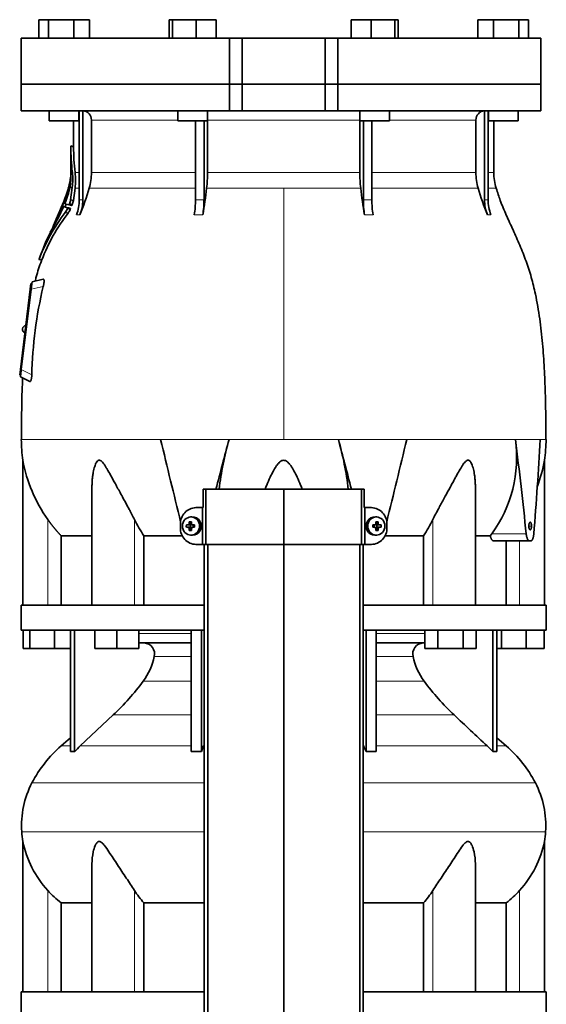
# Model space of a CAD drawing. Header units: millimetres. Extents: x 424 to 1298, y -2735 to 1993.
# Tile 21 of 24: x 431 to 716, y 950 to 1485. Entities that reach past the tile are written whole.
import ezdxf

# ---------------------------------------------------------------- set-up
doc = ezdxf.new("R2010")
doc.units = ezdxf.units.MM
for name, color, linetype in [('M5X8_UNI7687', 7, 'Continuous'), ('MID_344-7', 7, 'Continuous'), ('VSI344-454_FLANG', 7, 'Continuous'), ('VSI344-454_TERMI', 7, 'Continuous'), ('VSI344-454_TESTA', 7, 'Continuous'), ('VSI344_DIFFUSORE', 7, 'Continuous')]:
    doc.layers.add(name, color=color, linetype=linetype)

# ---------------------------------------------------------------- blocks, each defined once
blk = doc.blocks.new('SE')
at = {"layer": 'M5X8_UNI7687', "color": 7, "linetype": 'Continuous', "lineweight": 35}
for p, q in [((524.02, 1214.94), (523.17, 1214.87)), ((624.43, 1214.87), (623.58, 1214.94)), ((520.98, 1210.65), (522.83, 1210.49)), ((520.98, 1209.26), (522.83, 1209.42)), ((522.53, 1212.29), (523.29, 1210.99)), ((522.53, 1207.62), (523.29, 1208.92)), ((523.23, 1209.39), (523.23, 1210.52)), ((523.4, 1210.7), (524.02, 1210.7)), ((524.05, 1209.2), (523.4, 1209.2)), ((524.1, 1210.69), (524.69, 1210.49)), ((524.69, 1209.42), (524.1, 1209.22)), ((524.64, 1210.51), (524.64, 1209.4)), ((525.37, 1210.65), (524.77, 1210.49)), ((525.37, 1209.26), (524.77, 1209.42)), ((622.22, 1210.65), (622.83, 1210.49)), ((622.22, 1209.26), (622.83, 1209.42)), ((622.91, 1210.49), (623.5, 1210.69)), ((623.5, 1209.22), (622.91, 1209.42)), ((622.96, 1209.4), (622.96, 1210.51)), ((623.54, 1210.7), (624.2, 1210.7)), ((624.2, 1209.2), (623.58, 1209.2)), ((625.07, 1212.29), (624.3, 1210.99)), ((625.07, 1207.62), (624.3, 1208.92)), ((624.37, 1210.52), (624.37, 1209.39)), ((626.61, 1210.65), (624.77, 1210.49)), ((626.61, 1209.26), (624.77, 1209.42)), ((523.17, 1205.04), (524.02, 1204.97)), ((623.58, 1204.97), (624.43, 1205.04))]:
    blk.add_line(p, q, dxfattribs=at)
at = {"layer": 'M5X8_UNI7687', "color": 4, "linetype": 'Continuous', "lineweight": 9}
for p, q in [((522.83, 1210.49), (521.97, 1210.66)), ((521.97, 1209.24), (522.83, 1209.42)), ((522.44, 1211.16), (523.29, 1210.99)), ((523.29, 1208.92), (522.44, 1208.74)), ((524.24, 1210.66), (524.77, 1210.49)), ((524.77, 1209.42), (524.24, 1209.24)), ((622.83, 1210.49), (623.35, 1210.66)), ((623.35, 1209.24), (622.83, 1209.42)), ((624.3, 1210.99), (625.15, 1211.16)), ((625.15, 1208.74), (624.3, 1208.92)), ((625.62, 1210.66), (624.77, 1210.49)), ((624.77, 1209.42), (625.62, 1209.24))]:
    blk.add_line(p, q, dxfattribs=at)
at = {"layer": 'M5X8_UNI7687', "color": 7, "linetype": 'Continuous', "lineweight": 35}
for centre, radius, start, end in [((532.15, 1209.95), 11.19, 176.4519, 183.5481), ((521.94, 1211.17), 0.507, 274.3811, 359.1806), ((521.94, 1208.74), 0.507, 0.8192, 85.6192), ((524.25, 1211.14), 0.476, 177.2742, 269.1642), ((524.25, 1208.77), 0.476, 90.8359, 182.7257), ((491.42, 1209.95), 33.96, 358.8317, 1.1683), ((656.17, 1209.95), 33.96, 178.8317, 181.1683), ((623.34, 1211.14), 0.476, 270.8359, 2.7257), ((623.34, 1208.77), 0.476, 357.2742, 89.1642), ((625.66, 1211.17), 0.507, 180.8192, 265.6192), ((625.66, 1208.74), 0.507, 94.3811, 179.1806), ((615.44, 1209.95), 11.19, 356.4519, 3.5481)]:
    blk.add_arc(centre, radius, start, end, dxfattribs=at)
for centre in [(523.52, 1209.95), (624.07, 1209.95)]:
    blk.add_ellipse(centre, major_axis=(0, -4.93), ratio=0.939693, dxfattribs=at)
for centre, major_axis, ratio, start_param, end_param in [((524.38, 1209.95), (0, -5), 0.939693, 0, 3.218028), ((623.22, 1209.95), (0, -5), 0.939693, 3.065157, 6.283185), ((526.49, 1209.8), (-9.99, 0.3), 0.0819, -1.099374, -0.984815), ((526.49, 1210.11), (-9.99, -0.3), 0.0819, 0.984815, 1.099374), ((526.64, 1209.95), (0, 10), 0.422618, 1.335108, 1.449667), ((526.64, 1209.95), (0, -10), 0.422618, -1.449667, -1.335108), ((525.74, 1206.89), (-8.99, 2.22), 0.549436, -1.223909, -1.074217), ((522.82, 1210.99), (0.805, -0.118), 0.613124, 4.809424, 5.327625), ((522.82, 1208.92), (0.805, 0.118), 0.613124, 0.95556, 1.473761), ((522.99, 1210.95), (0.03, -0.501), 0.939258, 0.461161, 0.987959), ((522.99, 1208.95), (0.03, 0.501), 0.939258, 5.295226, 5.822024), ((522.82, 1210.99), (0.521, -0.505), 0.511875, 0.559691, 1.077892), ((522.82, 1208.92), (0.521, 0.505), 0.511875, 5.205293, 5.723494), ((526.35, 1209.95), (0, 10), 0.258819, 1.335108, 1.449667), ((526.35, 1209.95), (0, -10), 0.258819, -1.449667, -1.335108), ((526.49, 1209.8), (-9.99, 0.3), 0.0819, -1.456192, -1.341632), ((526.49, 1210.11), (-9.99, -0.3), 0.0819, 1.341632, 1.456192), ((524.77, 1210.99), (0.052, 0.506), 0.51441, 3.025925, 3.331693), ((524.77, 1208.92), (0.052, -0.506), 0.51441, 2.951492, 3.25726), ((621.1, 1209.8), (9.99, 0.3), 0.0819, 1.341632, 1.456192), ((621.1, 1210.11), (9.99, -0.3), 0.0819, -1.456192, -1.341632), ((622.83, 1210.99), (-0.052, 0.506), 0.51441, 2.951492, 3.25726), ((622.83, 1208.92), (-0.052, -0.506), 0.51441, 3.025925, 3.331693), ((621.85, 1206.89), (8.99, 2.22), 0.549436, 1.074217, 1.223909), ((621.25, 1209.95), (0, 10), 0.258819, -1.449667, -1.335108), ((621.25, 1209.95), (0, -10), 0.258819, 1.335108, 1.449667), ((624.77, 1210.99), (-0.521, -0.505), 0.511875, 5.205293, 5.723494), ((624.61, 1210.95), (-0.03, -0.501), 0.939258, 5.295226, 5.822024), ((624.61, 1208.95), (-0.03, 0.501), 0.939258, 0.461161, 0.987959), ((624.77, 1208.92), (-0.521, 0.505), 0.511875, 0.559691, 1.077892), ((624.77, 1210.99), (-0.805, -0.118), 0.613124, 0.95556, 1.473761), ((624.77, 1208.92), (-0.805, 0.118), 0.613124, 4.809424, 5.327625), ((620.96, 1209.95), (0, 10), 0.422618, -1.449667, -1.335108), ((620.96, 1209.95), (0, -10), 0.422618, 1.335108, 1.449667), ((621.1, 1209.8), (9.99, 0.3), 0.0819, 0.984815, 1.099374), ((621.1, 1210.11), (9.99, -0.3), 0.0819, -1.099374, -0.984815), ((525.74, 1213.02), (-8.99, -2.22), 0.549436, 1.074217, 1.223909), ((524.38, 1209.95), (0, -5), 0.939693, 6.20675, 6.283185), ((623.22, 1209.95), (0, -5), 0.939693, 0, 0.076435), ((621.85, 1213.02), (8.99, -2.22), 0.549436, -1.223909, -1.074217)]:
    blk.add_ellipse(centre, major_axis=major_axis, ratio=ratio, start_param=start_param, end_param=end_param, dxfattribs=at)
at = {"layer": 'MID_344-7', "color": 7, "linetype": 'Continuous', "lineweight": 35}
for p, q in [((530.59, 1199.95), (530.59, -302.05)), ((532.56, -302.05), (532.56, 1199.95)), ((573.8, -302.05), (573.8, 1199.95)), ((615.04, -302.05), (615.04, 1199.95)), ((617, 1199.95), (617, -302.05))]:
    blk.add_line(p, q, dxfattribs=at)
at = {"layer": 'VSI344-454_FLANG', "color": 7, "linetype": 'Continuous', "lineweight": 35}
for p, q in [((440.88, 1484.95), (440.88, 1474.95)), ((440.88, 1484.95), (446.18, 1484.95)), ((446.18, 1484.95), (446.18, 1474.95)), ((446.18, 1484.95), (459.92, 1484.95)), ((459.92, 1484.95), (459.92, 1474.95)), ((459.92, 1484.95), (468.35, 1484.95)), ((468.35, 1484.95), (468.35, 1474.95)), ((511.63, 1484.95), (511.63, 1474.95)), ((511.63, 1484.95), (513.44, 1484.95)), ((513.44, 1484.95), (513.44, 1474.95)), ((513.44, 1484.95), (526.24, 1484.95)), ((526.24, 1484.95), (526.24, 1474.95)), ((526.24, 1484.95), (537.23, 1484.95)), ((537.23, 1484.95), (537.23, 1474.95)), ((610.36, 1484.95), (610.36, 1474.95)), ((610.36, 1484.95), (621.35, 1484.95)), ((621.35, 1484.95), (621.35, 1474.95)), ((621.35, 1484.95), (634.16, 1484.95)), ((634.16, 1484.95), (634.16, 1474.95)), ((634.16, 1484.95), (635.96, 1484.95)), ((635.96, 1484.95), (635.96, 1474.95)), ((679.24, 1484.95), (679.24, 1474.95)), ((679.24, 1484.95), (687.67, 1484.95)), ((687.67, 1484.95), (687.67, 1474.95)), ((687.67, 1484.95), (701.41, 1484.95)), ((701.41, 1484.95), (701.41, 1474.95)), ((701.41, 1484.95), (706.72, 1484.95)), ((706.72, 1484.95), (706.72, 1474.95)), ((544.47, 1474.95), (431.3, 1474.95)), ((431.3, 1474.95), (431.3, 1449.95)), ((544.47, 1474.95), (551.3, 1474.95)), ((544.47, 1474.95), (544.47, 1449.95)), ((551.3, 1474.95), (596.3, 1474.95)), ((551.3, 1449.95), (551.3, 1474.95)), ((596.3, 1474.95), (603.13, 1474.95)), ((596.3, 1449.95), (596.3, 1474.95)), ((713.25, 1474.95), (603.13, 1474.95)), ((603.13, 1474.95), (603.13, 1449.95)), ((713.25, 1474.95), (713.25, 1449.95)), ((431.3, 1449.95), (544.47, 1449.95)), ((544.47, 1449.95), (551.3, 1449.95)), ((551.3, 1449.95), (596.3, 1449.95)), ((596.3, 1449.95), (603.13, 1449.95)), ((713.25, 1449.95), (603.13, 1449.95))]:
    blk.add_line(p, q, dxfattribs=at)
at = {"layer": 'VSI344-454_TERMI', "color": 7, "linetype": 'Continuous', "lineweight": 35}
for p, q in [((531.62, 1229.95), (530.07, 1229.95)), ((530.07, 1229.95), (530.07, 1219.95)), ((573.8, 1229.95), (531.62, 1229.95)), ((531.62, 1229.95), (531.62, 1199.95)), ((615.98, 1229.95), (573.8, 1229.95)), ((573.8, 1229.95), (573.8, 1199.95)), ((617.52, 1229.95), (615.98, 1229.95)), ((615.98, 1229.95), (615.98, 1199.95)), ((617.52, 1229.95), (617.52, 1219.95)), ((526.2, 1219.95), (529.71, 1219.95)), ((529.71, 1199.95), (529.71, 1219.95)), ((529.71, 1219.95), (530.07, 1219.95)), ((617.88, 1219.95), (617.52, 1219.95)), ((621.39, 1219.95), (617.88, 1219.95)), ((617.88, 1219.95), (617.88, 1199.95)), ((517.8, 1208.95), (517.8, 1210.95)), ((629.8, 1208.95), (629.8, 1210.95)), ((526.2, 1199.95), (529.71, 1199.95)), ((531.62, 1199.95), (529.71, 1199.95)), ((573.8, 1199.95), (531.62, 1199.95)), ((615.98, 1199.95), (573.8, 1199.95)), ((617.88, 1199.95), (615.98, 1199.95)), ((621.39, 1199.95), (617.88, 1199.95))]:
    blk.add_line(p, q, dxfattribs=at)
for centre, radius, start, end in [((526.48, 1211.27), 8.69, 91.8217, 182.0915), ((621.14, 1211.29), 8.67, 357.778, 88.3088), ((526.46, 1208.62), 8.67, 177.778, 268.3088), ((621.12, 1208.64), 8.69, 271.8217, 2.0915)]:
    blk.add_arc(centre, radius, start, end, dxfattribs=at)
at = {"layer": 'VSI344-454_TESTA', "color": 7, "linetype": 'Continuous', "lineweight": 35}
for p, q in [((544.47, 1449.95), (431.3, 1449.95)), ((431.3, 1449.95), (431.3, 1435.45)), ((551.3, 1449.95), (544.47, 1449.95)), ((544.47, 1435.45), (544.47, 1449.95)), ((551.3, 1449.95), (596.3, 1449.95)), ((551.3, 1449.95), (551.3, 1435.45)), ((603.13, 1449.95), (596.3, 1449.95)), ((596.3, 1449.95), (596.3, 1435.45)), ((713.25, 1449.95), (603.13, 1449.95)), ((603.13, 1449.95), (603.13, 1435.45)), ((713.25, 1435.45), (713.25, 1449.95)), ((431.3, 1435.45), (544.47, 1435.45)), ((446.62, 1435.45), (446.62, 1429.95)), ((462.62, 1429.95), (462.62, 1435.45)), ((462.9, 1435.45), (462.9, 1387.1)), ((464.82, 1435.45), (464.81, 1387.1)), ((516.43, 1435.45), (516.43, 1429.95)), ((532.43, 1429.95), (532.43, 1435.45)), ((544.47, 1435.45), (551.3, 1435.45)), ((551.3, 1435.45), (596.3, 1435.45)), ((603.13, 1435.45), (596.3, 1435.45)), ((713.25, 1435.45), (603.13, 1435.45)), ((615.16, 1435.45), (615.16, 1429.95)), ((631.16, 1429.95), (631.16, 1435.45)), ((682.78, 1435.45), (682.78, 1387.1)), ((684.69, 1435.45), (684.7, 1387.1)), ((684.98, 1435.45), (684.98, 1429.95)), ((700.98, 1429.95), (700.98, 1435.45)), ((446.62, 1429.95), (462.62, 1429.95)), ((459.8, 1429.95), (459.8, 1415.97)), ((469.46, 1430.45), (469.46, 1402.02)), ((516.43, 1429.95), (532.43, 1429.95)), ((525.95, 1429.95), (525.95, 1387.1)), ((530.57, 1429.95), (530.57, 1387.1)), ((532.49, 1430.45), (532.49, 1402.02)), ((615.1, 1430.45), (615.1, 1402.02)), ((615.16, 1429.95), (631.16, 1429.95)), ((617.03, 1429.95), (617.03, 1387.1)), ((621.64, 1429.95), (621.65, 1387.1)), ((678.14, 1430.45), (678.14, 1402.02)), ((684.98, 1429.95), (700.98, 1429.95)), ((687.8, 1402.02), (687.8, 1429.95)), ((459.82, 1415.99), (458.27, 1416.41)), ((458.3, 1416.42), (458.3, 1402.02)), ((457.1, 1393.89), (456.87, 1393.22)), ((457.77, 1393.84), (459.12, 1393.84)), ((459.12, 1393.84), (458.2, 1387.08)), ((459.7, 1386.68), (460.59, 1393.41)), ((454.98, 1386.95), (455.7, 1386.76)), ((459.7, 1386.69), (458.2, 1387.09)), ((452.09, 1379.95), (452.73, 1379.78)), ((454.46, 1383.4), (455.93, 1383)), ((457.22, 1384.43), (455.11, 1384.99)), ((456.81, 1379.85), (455.31, 1380.25)), ((456.54, 1382.83), (458.04, 1382.43)), ((457.22, 1384.43), (458.72, 1384.03)), ((457.55, 1384.91), (459.05, 1384.51)), ((450.19, 1376.13), (449.49, 1374.55)), ((451.66, 1379.54), (451.51, 1379.21)), ((440.97, 1354.75), (442.56, 1354.32)), ((437.16, 1341.56), (437.28, 1342.57)), ((443.32, 1343.96), (437.28, 1342.57)), ((430.93, 1294.98), (436.29, 1338.65)), ((436.79, 1338.59), (431.43, 1294.93)), ((436.29, 1338.65), (436.66, 1341.62)), ((436.66, 1341.62), (437.16, 1341.56)), ((437.12, 1341.3), (437.16, 1341.56)), ((432.13, 1317.06), (432.12, 1316.93)), ((430.57, 1292), (430.93, 1294.98)), ((431.06, 1291.94), (430.57, 1292)), ((430.94, 1290.95), (431.06, 1291.94)), ((430.94, 1290.95), (435.97, 1288.39)), ((431.06, 1291.94), (431.1, 1292.22)), ((432.3, 1245.72), (432.3, 1166.95)), ((715.3, 1166.95), (715.3, 1245.72)), ((469.79, 1231.32), (469.79, 1166.95)), ((677.81, 1166.95), (677.81, 1231.32)), ((453.05, 1204.66), (453.05, 1166.95)), ((518.81, 1204.66), (497.96, 1204.66)), ((497.96, 1204.66), (497.96, 1166.95)), ((649.63, 1204.66), (628.78, 1204.66)), ((649.63, 1204.66), (649.63, 1166.95)), ((685.93, 1204.66), (677.92, 1204.66)), ((685.93, 1204.66), (686.66, 1205.66)), ((687.57, 1201.95), (707.16, 1201.95)), ((694.54, 1201.95), (694.54, 1166.95)), ((707.96, 1201.95), (707.16, 1201.95))]:
    blk.add_line(p, q, dxfattribs=at)
at = {"layer": 'VSI344-454_TESTA', "color": 4, "linetype": 'Continuous', "lineweight": 9}
for p, q in [((462.62, 1430.45), (462.76, 1430.45)), ((516.43, 1430.45), (469.46, 1430.45)), ((615.1, 1430.45), (532.49, 1430.45)), ((678.14, 1430.45), (631.16, 1430.45)), ((684.71, 1430.45), (684.98, 1430.45)), ((458.3, 1416.25), (459.8, 1415.85)), ((458.3, 1402.02), (459.13, 1402.02)), ((462.76, 1402.02), (460.6, 1402.02)), ((525.91, 1402.02), (469.46, 1402.02)), ((615.1, 1402.02), (532.49, 1402.02)), ((678.14, 1402.02), (621.66, 1402.02)), ((684.71, 1402.02), (687.8, 1402.02)), ((456.75, 1391.7), (457.22, 1391.57)), ((456.85, 1392.04), (457.32, 1391.92)), ((457.1, 1393.84), (457.29, 1393.84)), ((460.59, 1393.41), (462.83, 1393.41)), ((468.29, 1393.41), (525.94, 1393.41)), ((532.01, 1393.41), (573.8, 1393.41)), ((573.8, 1393.41), (573.8, 1256.99)), ((573.8, 1393.41), (615.59, 1393.41)), ((621.68, 1393.41), (679.3, 1393.41)), ((689.06, 1393.41), (684.72, 1393.41)), ((455.66, 1386.63), (454.8, 1386.86)), ((455.07, 1387.18), (454.93, 1387.22)), ((455.22, 1387.4), (455.88, 1387.23)), ((455.48, 1388.52), (455.42, 1388.54)), ((462.9, 1387.1), (464.81, 1387.1)), ((617.03, 1387.1), (621.65, 1387.1)), ((452.69, 1379.7), (451.92, 1379.91)), ((452.2, 1380.22), (452.07, 1380.26)), ((452.34, 1380.4), (452.95, 1380.24)), ((452.68, 1381.54), (452.63, 1381.55)), ((453.71, 1383.6), (455.17, 1383.21)), ((453.84, 1383.96), (455.3, 1383.57)), ((456.43, 1382.29), (457.94, 1381.89)), ((450.66, 1376.63), (451.07, 1376.52)), ((450.81, 1376.97), (451.25, 1376.86)), ((461.33, 1379.04), (463.25, 1379.04)), ((525.3, 1379.04), (529.92, 1379.04)), ((617.67, 1379.04), (622.29, 1379.04)), ((684.35, 1379.04), (686.26, 1379.04)), ((449.32, 1374.17), (449.39, 1374.15)), ((441.07, 1354.88), (442.53, 1354.49)), ((436.79, 1338.59), (436.29, 1338.65)), ((443.34, 1340.1), (436.79, 1338.59)), ((430.93, 1294.98), (431.43, 1294.91)), ((431.43, 1294.93), (437.14, 1292.02)), ((544.13, 1256.98), (507.03, 1256.98)), ((640.57, 1256.98), (603.46, 1256.98)), ((713.03, 1256.98), (699.52, 1256.98)), ((445.8, 1166.95), (445.8, 1213.53)), ((492.83, 1166.95), (492.83, 1213.53)), ((654.76, 1166.95), (654.76, 1213.53)), ((706.83, 1209.95), (708.27, 1209.95)), ((686.66, 1205.66), (705.4, 1205.66)), ((701.8, 1166.95), (701.8, 1201.95))]:
    blk.add_line(p, q, dxfattribs=at)
at = {"layer": 'VSI344-454_TESTA', "color": 7, "linetype": 'Continuous', "lineweight": 35}
for centre, radius, start, end in [((464.63, 1430.63), 4.83, 357.8987, 87.7659), ((682.97, 1430.63), 4.83, 92.2939, 182.0417), ((457.03, 1416.32), 1.27, 356.9336, 2.7783), ((591.51, 1416.91), 133.22, 180.2833, 186.4161), ((591.21, 1416.5), 131.41, 180.2853, 186.3264), ((429.8, 1402.02), 28.5, 355.6589, 0), ((423.69, 1397.96), 35.67, 353.3607, 6.5326), ((422.49, 1397.73), 38.35, 353.5249, 6.4194), ((437.15, 1402.01), 32.31, 344.5527, 0.0141), ((456.53, 1401.96), 75.96, 353.5325, 0.0426), ((691.06, 1401.96), 75.96, 179.9574, 186.4675), ((710.44, 1402.01), 32.31, 179.9859, 195.4473), ((717.8, 1402.02), 30, 180, 196.6836), ((429.8, 1402.02), 28.5, 343.3164, 354.6737), ((421.35, 1402.47), 36.96, 346.4973, 354.9667), ((435.27, 1398.65), 23.01, 347.9359, 356.7878), ((455.14, 1399.53), 3.04, 354.2806, 357.0532), ((441.92, 1398.48), 16.37, 356.0611, 5.0458), ((402.65, 1405.98), 56.45, 338.6382, 347.573), ((451.9, 1393.32), 5.11, 341.5531, 345.5434), ((226.14, 1449.57), 237.77, 345.9993, 346.4445), ((342.96, 1429.33), 130.38, 337.3114, 344.0048), ((260.44, 1425.56), 273.46, 350.2065, 353.248), ((887.22, 1425.57), 273.53, 186.7524, 189.7931), ((804.66, 1429.34), 130.4, 195.9961, 202.6884), ((882.27, 1243.96), 450.72, 161.5158, 161.9046), ((464.1, 1383.69), 9.83, 158.9591, 161.1629), ((1567.93, 1048.53), 1163.25, 162.98707, 163.08083), ((445.94, 1389.58), 12.51, 338.0968, 348.4797), ((447.57, 1389.11), 12.36, 338.1611, 348.6679), ((441.44, 1387.09), 21.46, 337.9871, 0.0444), ((443.36, 1387.08), 21.45, 337.9853, 0.0464), ((476.85, 1386.99), 49.09, 350.6803, 0.1267), ((481.47, 1386.99), 49.09, 350.6803, 0.1267), ((666.2, 1387), 49.17, 179.8783, 189.3122), ((670.82, 1387), 49.17, 179.8781, 189.3125), ((704.24, 1387.09), 21.46, 179.9558, 202.0129), ((706.15, 1387.09), 21.46, 179.9557, 202.0129), ((537.46, 1317.49), 103.38, 142.6195, 158.7994), ((538.71, 1317.02), 103.22, 142.5077, 158.7199), ((351.26, 1428.87), 112.71, 329.8451, 335.9893), ((620.84, 1314.05), 181.3, 158.6978, 159.6903), ((461.31, 1376.19), 10.1, 156.2484, 158.3839), ((676.94, 1298.83), 239.03, 159.6657, 160.13), ((448.82, 1385.66), 5.3, 337.2307, 341.3188), ((690.39, 2244.82), 893.15, 254.683, 254.82185), ((450.41, 1385.21), 5.16, 337.2655, 341.4639), ((864.77, 1250.75), 430.47, 161.8522, 162.0291), ((444.13, 1387.75), 13.45, 326.1568, 336.0765), ((697.82, 2266.43), 915.95, 254.68703, 254.82419), ((445.88, 1387.22), 13.18, 326.0304, 336.1588), ((597.54, 1314.48), 159.73, 156.0927, 158.8466), ((-527.53, 1820.5), 1074.19, 335.35875, 335.59312), ((458.26, 1370.5), 9.66, 155.2108, 157.7092), ((445.45, 1379.01), 5.73, 335.3937, 339.1635), ((408.03, 1394.22), 46.23, 327.8105, 330.404), ((384.04, 1407.84), 73.8, 328.7836, 330.3894), ((442.08, 1374.66), 6.95, 331.8505, 338.9215), ((442.2, 1374.63), 6.85, 331.7559, 338.4521), ((507.27, 1351.1), 62.37, 158.2946, 160.2688), ((667.32, 1286.8), 230.24, 166.615, 178.7028), ((434.1, 1316.69), 2, 173, 248.5225), ((434.12, 1316.81), 2, 97.4775, 173), ((507.76, 1257.08), 76.32, 180.0677, 188.592), ((6547.06, 2700.2), 6210.06, 193.438445, 193.863519), ((6661.48, -361.62), 6327.86, 165.179581, 165.432593), ((711.92, 1209.56), 174.36, 164.2186, 173.286), ((437.12, 1209.75), 172.92, 6.7089, 15.8526), ((-5506.37, -359.65), 6320.09, 14.567237, 14.820554), ((-5418.06, 2704.82), 6229.22, 346.135984, 346.560046), ((630.05, 1247.12), 70.17, 323.7795, 8.0777), ((-1407.06, 989.73), 2123.47, 5.83628, 7.23017), ((-1381.66, 1375.23), 2098.03, 355.36404, 356.769), ((639.84, 1257.08), 76.32, 351.408, 359.9323), ((509.85, 1259.33), 78.74, 189.9741, 215.5664), ((637.75, 1259.33), 78.74, 339.3678, 350.0259), ((561.71, 1247.42), 76.76, 206.2011, 213.8556), ((585.89, 1247.42), 76.76, 326.1444, 333.7989)]:
    blk.add_arc(centre, radius, start, end, dxfattribs=at)
at = {"layer": 'VSI344-454_TESTA', "color": 4, "linetype": 'Continuous', "lineweight": 9}
for centre, radius, start, end in [((528.26, 1336.22), 50.94, 87.4011, 92.5991), ((683.74, 1378.39), 8.76, 83.7319, 96.2682)]:
    blk.add_arc(centre, radius, start, end, dxfattribs=at)
at = {"layer": 'VSI344-454_TESTA', "color": 7, "linetype": 'Continuous', "lineweight": 35}
for points, degree in [([(532.49, 1430.45), (532.49, 1430.87), (532.46, 1431.28)], 2), ([(615.13, 1431.28), (615.1, 1430.87), (615.1, 1430.45)], 2), ([(451.66, 1379.54), (453.64, 1384.05), (455.43, 1388.48), (456.82, 1392.94)], 3), ([(456.75, 1391.7), (456.59, 1391.23), (456.27, 1390.28), (455.76, 1388.85), (455.4, 1387.89), (455.22, 1387.4)], 3), ([(455.42, 1388.54), (455.34, 1388.32), (455.18, 1387.88), (455.01, 1387.44), (454.93, 1387.22)], 3), ([(452.63, 1381.55), (452.53, 1381.34), (452.35, 1380.9), (452.16, 1380.47), (452.07, 1380.26)], 3), ([(453.71, 1383.6), (453.56, 1383.25), (453.26, 1382.54), (452.81, 1381.48), (452.5, 1380.76), (452.34, 1380.4)], 3), ([(447.19, 1369.59), (445.32, 1365.69), (443.27, 1360.74), (441.04, 1354.76)], 3), ([(436.79, 1338.59), (436.99, 1340.17), (437.12, 1341.3)], 2), ([(431.1, 1292.22), (431.24, 1293.35), (431.43, 1294.93)], 2)]:
    blk.add_open_spline(points, degree=degree, dxfattribs=at)
for points, degree, knots in [([(459.8, 1416), (459.8, 1416), (459.8, 1416), (459.8, 1415.99), (459.8, 1415.96), (459.8, 1415.91), (459.8, 1415.87), (459.8, 1415.85)], 3, [0.4993634, 0.4993634, 0.4993634, 0.4993634, 0.5012743, 0.6248953, 0.748744, 0.8742682, 1, 1, 1, 1]), ([(716.13, 1256.99), (716.1, 1261.37), (716.03, 1269.19), (715.79, 1282.34), (715.27, 1295.63), (714.36, 1309.08), (712.87, 1322.56), (710.81, 1334.57), (708.26, 1345.04), (705.39, 1353.88), (702.01, 1362.46), (698.28, 1370.73), (694.62, 1378.72), (691.34, 1386.38), (689.88, 1391), (689.1, 1393.46)], 3, [0, 0, 0, 0, 0.084992, 0.17951, 0.274627, 0.370232, 0.466404, 0.563625, 0.629703, 0.695919, 0.761667, 0.826136, 0.888983, 0.950079, 1, 1, 1, 1]), ([(455.03, 1387.06), (455.03, 1387.05), (455.02, 1387.02), (455.01, 1386.99), (455, 1386.96), (455, 1386.94), (455.01, 1386.94), (455.03, 1386.98), (455.07, 1387.05), (455.12, 1387.15), (455.17, 1387.27), (455.2, 1387.36), (455.22, 1387.4)], 3, [0, 0, 0, 0, 0.063279, 0.124964, 0.186389, 0.248902, 0.37582, 0.50344, 0.627237, 0.751955, 0.876448, 1, 1, 1, 1]), ([(455.22, 1385.42), (455.21, 1385.4), (455.19, 1385.35), (455.17, 1385.29), (455.15, 1385.23), (455.13, 1385.17), (455.11, 1385.1), (455.09, 1385.02), (455.11, 1385), (455.11, 1384.99)], 3, [0, 0, 0, 0, 0.102907, 0.202298, 0.30042, 0.399604, 0.502115, 0.750474, 1, 1, 1, 1]), ([(455.42, 1388.54), (455.43, 1388.56), (455.45, 1388.61), (455.47, 1388.67), (455.5, 1388.73), (455.53, 1388.81), (455.56, 1388.9), (455.59, 1388.97), (455.61, 1389.01), (455.62, 1389.01), (455.61, 1388.97), (455.59, 1388.91), (455.59, 1388.89)], 3, [0, 0, 0, 0, 0.062966, 0.124796, 0.186784, 0.250209, 0.375117, 0.49931, 0.626183, 0.752696, 0.875851, 1, 1, 1, 1]), ([(452.14, 1380.07), (452.13, 1380.04), (452.11, 1379.99), (452.1, 1379.94), (452.13, 1379.96), (452.21, 1380.11), (452.29, 1380.27), (452.32, 1380.36), (452.34, 1380.4)], 3, [0, 0, 0, 0, 0.123664, 0.246411, 0.497463, 0.746927, 0.873761, 1, 1, 1, 1]), ([(452.63, 1381.55), (452.64, 1381.57), (452.66, 1381.62), (452.68, 1381.68), (452.71, 1381.75), (452.75, 1381.82), (452.79, 1381.91), (452.82, 1381.98), (452.84, 1382.01), (452.85, 1382.01), (452.84, 1381.97), (452.82, 1381.92), (452.81, 1381.89)], 3, [0, 0, 0, 0, 0.06381, 0.126263, 0.188678, 0.252375, 0.378548, 0.504124, 0.629235, 0.754264, 0.876896, 1, 1, 1, 1]), ([(454.46, 1383.4), (454.45, 1383.4), (454.45, 1383.4), (454.43, 1383.39), (454.42, 1383.37), (454.4, 1383.34), (454.37, 1383.29), (454.33, 1383.23), (454.3, 1383.16), (454.26, 1383.09), (454.23, 1383.03), (454.22, 1383)], 3, [0, 0, 0, 0, 0.082967, 0.165673, 0.249342, 0.373952, 0.499349, 0.624786, 0.749741, 0.875167, 1, 1, 1, 1]), ([(456.43, 1382.29), (456.44, 1382.31), (456.46, 1382.36), (456.49, 1382.42), (456.52, 1382.5), (456.54, 1382.58), (456.56, 1382.66), (456.57, 1382.73), (456.57, 1382.78), (456.56, 1382.82), (456.55, 1382.83), (456.54, 1382.83)], 3, [0, 0, 0, 0, 0.08401, 0.16737, 0.251806, 0.374676, 0.49698, 0.619813, 0.743838, 0.872043, 1, 1, 1, 1]), ([(457.22, 1384.43), (457.22, 1384.43), (457.24, 1384.43), (457.26, 1384.44), (457.28, 1384.45), (457.31, 1384.48), (457.34, 1384.52), (457.38, 1384.57), (457.43, 1384.66), (457.49, 1384.78), (457.53, 1384.87), (457.55, 1384.91)], 3, [0, 0, 0, 0, 0.086868, 0.170562, 0.252673, 0.334884, 0.418871, 0.50621, 0.674735, 0.834793, 1, 1, 1, 1]), ([(458.04, 1382.43), (458.05, 1382.43), (458.06, 1382.42), (458.07, 1382.4), (458.07, 1382.37), (458.07, 1382.32), (458.06, 1382.26), (458.04, 1382.17), (458.02, 1382.08), (457.98, 1381.99), (457.95, 1381.92), (457.94, 1381.89)], 3, [0, 0, 0, 0, 0.085449, 0.170198, 0.255947, 0.379765, 0.502454, 0.624681, 0.747679, 0.874067, 1, 1, 1, 1]), ([(459.05, 1384.51), (459.04, 1384.49), (459.02, 1384.45), (458.99, 1384.38), (458.96, 1384.31), (458.92, 1384.23), (458.87, 1384.16), (458.83, 1384.09), (458.78, 1384.05), (458.75, 1384.02), (458.73, 1384.03), (458.72, 1384.03)], 3, [0, 0, 0, 0, 0.081418, 0.162667, 0.245387, 0.369019, 0.494297, 0.620472, 0.74628, 0.873568, 1, 1, 1, 1]), ([(448.72, 1372.25), (448.71, 1372.24), (448.7, 1372.21), (448.68, 1372.18), (448.66, 1372.15), (448.65, 1372.16), (448.66, 1372.21), (448.69, 1372.28), (448.73, 1372.38), (448.77, 1372.48), (448.81, 1372.56), (448.83, 1372.61), (448.84, 1372.63)], 3, [0, 0, 0, 0, 0.063173, 0.126669, 0.25139, 0.374624, 0.497229, 0.620048, 0.744161, 0.870712, 0.935536, 1, 1, 1, 1]), ([(442.5, 1354.37), (442.44, 1354.22), (441.33, 1351.41), (440, 1347.28), (439.15, 1343.79), (438.94, 1342.92)], 3, [0, 0, 0, 0, 0.036304, 0.797578, 1, 1, 1, 1]), ([(441.07, 1354.88), (441.07, 1354.86), (441.06, 1354.83), (441.04, 1354.8), (441.03, 1354.77), (441.02, 1354.74), (441.02, 1354.73), (441.02, 1354.74), (441.03, 1354.77), (441.05, 1354.81), (441.07, 1354.86), (441.07, 1354.88)], 3, [0, 0, 0, 0, 0.083882, 0.167351, 0.251899, 0.376428, 0.501233, 0.625666, 0.750014, 0.87532, 1, 1, 1, 1]), ([(442.53, 1354.49), (442.52, 1354.47), (442.51, 1354.44), (442.5, 1354.41), (442.49, 1354.38), (442.48, 1354.35), (442.48, 1354.35), (442.48, 1354.35)], 3, [0, 0, 0, 0, 0.0843796, 0.168281, 0.253219, 0.3781846, 0.5009475, 0.5009475, 0.5009475, 0.5009475]), ([(443.32, 1343.96), (443.33, 1343.96), (443.37, 1343.97), (443.42, 1343.97), (443.47, 1343.95), (443.53, 1343.92), (443.6, 1343.86), (443.66, 1343.75), (443.72, 1343.6), (443.76, 1343.37), (443.79, 1342.99), (443.77, 1342.42), (443.7, 1341.85), (443.62, 1341.35), (443.54, 1340.95), (443.45, 1340.53), (443.37, 1340.25), (443.34, 1340.1)], 3, [0, 0, 0, 0, 0.03415, 0.067958, 0.101516, 0.134917, 0.197958, 0.259657, 0.318285, 0.37658, 0.490339, 0.607904, 0.728718, 0.794673, 0.861368, 0.929571, 1, 1, 1, 1]), ([(432.17, 1290.34), (432.11, 1289.12), (431.78, 1283.17), (431.61, 1271.42), (431.5, 1262.24), (431.46, 1256.99)], 3, [0, 0, 0, 0, 0.099906, 0.570416, 1, 1, 1, 1]), ([(437.14, 1292.02), (437.14, 1291.95), (437.13, 1291.81), (437.12, 1291.6), (437.1, 1291.4), (437.08, 1291.13), (437.05, 1290.81), (437, 1290.45), (436.94, 1290.11), (436.85, 1289.69), (436.73, 1289.23), (436.56, 1288.79), (436.4, 1288.54), (436.27, 1288.42), (436.17, 1288.37), (436.07, 1288.35), (436.01, 1288.38), (435.97, 1288.39)], 3, [0, 0, 0, 0, 0.033557, 0.066787, 0.099773, 0.132599, 0.195864, 0.258046, 0.318335, 0.378144, 0.495718, 0.614111, 0.73627, 0.799835, 0.864479, 0.931713, 1, 1, 1, 1]), ([(492.83, 1213.53), (492.62, 1213.96), (492.18, 1214.85), (491.47, 1216.22), (490.66, 1217.77), (489.73, 1219.52), (488.41, 1221.96), (486.83, 1224.84), (485.1, 1228.01), (483.56, 1230.83), (482.2, 1233.32), (480.99, 1235.54), (479.61, 1238.05), (478.35, 1240.3), (477.16, 1242.28), (476.34, 1243.52), (475.55, 1244.56), (474.75, 1245.35), (473.91, 1245.78), (473.09, 1245.59), (472.45, 1244.93), (471.92, 1244), (471.45, 1242.87), (470.86, 1241.01), (470.4, 1238.84), (470.05, 1236.36), (469.86, 1234.18), (469.79, 1232.47), (469.79, 1231.51), (469.79, 1231.32)], 3, [0, 0, 0, 0, 0.020247, 0.0413012, 0.0631676, 0.0911499, 0.1206822, 0.1725651, 0.2189806, 0.2600001, 0.2962057, 0.3283254, 0.3570821, 0.4069553, 0.4285992, 0.4484587, 0.4665056, 0.4826091, 0.4971306, 0.5113122, 0.5266668, 0.543344, 0.562023, 0.5826937, 0.6304427, 0.6595254, 0.6923195, 0.7261108, 0.7344062, 0.7344062, 0.7344062, 0.7344062]), ([(583.86, 1229.95), (583.58, 1230.71), (582.75, 1232.89), (581.29, 1236.25), (579.51, 1239.79), (577.93, 1242.41), (576.68, 1244.01), (575.73, 1244.93), (574.87, 1245.51), (573.79, 1245.78), (572.72, 1245.51), (571.76, 1244.85), (570.83, 1243.9), (569.96, 1242.77), (569.07, 1241.42), (567.85, 1239.33), (566.29, 1236.23), (564.84, 1232.87), (564.01, 1230.7), (563.74, 1229.95)], 3, [0.2456134, 0.2456134, 0.2456134, 0.2456134, 0.2789295, 0.3409942, 0.392778, 0.4359518, 0.4604978, 0.4716154, 0.4871189, 0.5000341, 0.5129562, 0.5284792, 0.5444389, 0.5641957, 0.583938, 0.6074587, 0.6593255, 0.7214848, 0.7543968, 0.7543968, 0.7543968, 0.7543968]), ([(677.81, 1231.32), (677.81, 1232.02), (677.77, 1233.45), (677.63, 1235.54), (677.33, 1238.05), (676.9, 1240.3), (676.35, 1242.28), (675.9, 1243.52), (675.38, 1244.56), (674.78, 1245.35), (674.04, 1245.78), (673.18, 1245.59), (672.38, 1244.93), (671.6, 1244), (670.81, 1242.87), (669.66, 1241.01), (668.42, 1238.84), (667.06, 1236.36), (665.87, 1234.18), (664.63, 1231.91), (662.96, 1228.86), (661.22, 1225.68), (659.45, 1222.45), (657.91, 1219.6), (656.32, 1216.63), (655.27, 1214.53), (654.76, 1213.53)], 3, [0.265626, 0.265626, 0.265626, 0.265626, 0.2962057, 0.3283254, 0.3570821, 0.4069553, 0.4285992, 0.4484587, 0.4665056, 0.4826091, 0.4971306, 0.5113122, 0.5266668, 0.543344, 0.562023, 0.5826937, 0.6304427, 0.6595254, 0.6923195, 0.7261108, 0.7592332, 0.8259403, 0.8657684, 0.9022453, 0.9533075, 1, 1, 1, 1]), ([(453.05, 1204.66), (451.05, 1206.76), (449.24, 1208.98), (447.43, 1211.18), (445.8, 1213.53)], 2, [0, 0, 0, 0.5, 0.5, 1, 1, 1]), ([(706.83, 1209.95), (706.84, 1210.08), (706.84, 1210.32), (706.88, 1210.67), (706.94, 1211.06), (707.06, 1211.52), (707.28, 1211.94), (707.56, 1212.11), (707.84, 1211.95), (708.09, 1211.47), (708.22, 1210.85), (708.27, 1210.31), (708.27, 1210.07), (708.27, 1209.95)], 3, [0, 0, 0, 0, 0.055749, 0.110626, 0.166364, 0.249886, 0.374031, 0.499311, 0.622193, 0.745758, 0.891464, 0.944958, 1, 1, 1, 1]), ([(708.27, 1209.95), (708.27, 1209.83), (708.26, 1209.59), (708.23, 1209.23), (708.17, 1208.85), (708.06, 1208.38), (707.85, 1207.97), (707.57, 1207.8), (707.29, 1207.96), (707.03, 1208.44), (706.89, 1209.05), (706.84, 1209.59), (706.84, 1209.83), (706.83, 1209.95)], 3, [0, 0, 0, 0, 0.055749, 0.110626, 0.166364, 0.249886, 0.374031, 0.499311, 0.622193, 0.745758, 0.891464, 0.944958, 1, 1, 1, 1]), ([(453.05, 1204.66), (453.68, 1204.66), (454.71, 1204.66), (457.56, 1204.66), (459.36, 1204.66), (463.73, 1204.66), (466.28, 1204.66), (469.34, 1204.66), (469.51, 1204.66), (469.68, 1204.66)], 3, [0, 0, 0, 0, 0.25, 0.25, 0.5, 0.5, 0.75, 0.75, 0.764371, 0.764371, 0.764371, 0.764371]), ([(687.57, 1201.95), (687.54, 1201.95), (687.49, 1201.96), (687.41, 1201.97), (687.33, 1202), (687.25, 1202.03), (687.17, 1202.08), (687.04, 1202.17), (686.85, 1202.35), (686.63, 1202.66), (686.42, 1203.05), (686.26, 1203.44), (686.15, 1203.78), (686.07, 1204.06), (685.99, 1204.35), (685.95, 1204.55), (685.93, 1204.66)], 3, [0, 0, 0, 0, 0.041685, 0.083129, 0.124417, 0.165635, 0.206869, 0.248205, 0.373034, 0.498358, 0.621809, 0.745536, 0.809628, 0.873199, 0.936554, 1, 1, 1, 1]), ([(705.4, 1205.66), (705.41, 1205.58), (705.42, 1205.43), (705.45, 1205.21), (705.49, 1204.99), (705.52, 1204.78), (705.56, 1204.57), (705.61, 1204.37), (705.69, 1204.01), (705.84, 1203.52), (706.06, 1202.97), (706.32, 1202.52), (706.55, 1202.25), (706.73, 1202.1), (706.88, 1202.01), (707.02, 1201.96), (707.12, 1201.96), (707.16, 1201.95)], 3, [0, 0, 0, 0, 0.036137, 0.072006, 0.107687, 0.143258, 0.1788, 0.214393, 0.250117, 0.375419, 0.499764, 0.624342, 0.749875, 0.812239, 0.874428, 0.936872, 1, 1, 1, 1]), ([(707.96, 1201.95), (707.99, 1201.95), (708.04, 1201.96), (708.12, 1201.97), (708.19, 1202), (708.27, 1202.04), (708.34, 1202.08), (708.41, 1202.14), (708.55, 1202.27), (708.73, 1202.52), (708.95, 1202.96), (709.14, 1203.5), (709.27, 1204.04), (709.36, 1204.51), (709.41, 1204.88), (709.46, 1205.26), (709.49, 1205.53), (709.5, 1205.66)], 3, [0, 0, 0, 0, 0.035883, 0.071505, 0.106942, 0.142272, 0.177573, 0.212924, 0.248403, 0.373003, 0.496715, 0.621307, 0.746796, 0.809977, 0.87294, 0.936134, 1, 1, 1, 1])]:
    blk.add_open_spline(points, degree=degree, knots=knots, dxfattribs=at)
at = {"layer": 'VSI344-454_TESTA', "color": 4, "linetype": 'Continuous', "lineweight": 9}
for points, weights in [([(431.44, 1256.99), (431.44, 1256.98), (463.46, 1256.98), (507.03, 1256.98)], [0.630185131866, 0.663633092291, 0.786904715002, 1]), ([(544.13, 1256.98), (553.89, 1256.99), (563.82, 1256.99), (573.8, 1256.99)], [1, 0.996331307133, 0.996331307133, 1])]:
    blk.add_rational_spline(points, weights, degree=3, dxfattribs=at)
for points in [[(603.46, 1256.98), (593.72, 1256.99), (583.76, 1256.99), (573.8, 1256.99)], [(716.15, 1256.99), (716.15, 1256.99), (715.1, 1256.99), (713.03, 1256.98)]]:
    blk.add_open_spline(points, degree=3, dxfattribs=at)
blk.add_open_spline([(699.52, 1256.98), (696.21, 1256.99), (692.44, 1256.99), (684.06, 1256.99), (679.44, 1256.99), (669.47, 1256.99), (664.11, 1256.99), (652.78, 1256.99), (646.8, 1256.99), (640.57, 1256.98)], degree=3, knots=[0, 0, 0, 0, 0.25, 0.25, 0.5, 0.5, 0.75, 0.75, 1, 1, 1, 1], dxfattribs=at)
at = {"layer": 'VSI344_DIFFUSORE', "color": 7, "linetype": 'Continuous', "lineweight": 35}
for p, q in [((530.59, 1166.95), (431.3, 1166.95)), ((431.3, 1166.95), (431.3, 1153.45)), ((716.3, 1166.95), (617, 1166.95)), ((716.3, 1153.45), (716.3, 1166.95)), ((530.59, 1153.45), (431.3, 1153.45)), ((432.41, 1143.45), (432.41, 1153.45)), ((436, 1143.45), (436, 1153.45)), ((449.38, 1143.45), (449.38, 1153.45)), ((458.09, 1087.49), (458.09, 1153.45)), ((460.38, 1087.49), (460.38, 1153.45)), ((471.29, 1143.45), (471.29, 1153.45)), ((483.29, 1143.45), (483.29, 1153.45)), ((495.29, 1143.45), (495.29, 1153.45)), ((523.57, 1087.49), (523.57, 1153.45)), ((529.12, 1087.49), (529.12, 1153.45)), ((716.3, 1153.45), (617, 1153.45)), ((618.48, 1087.49), (618.48, 1153.45)), ((624.02, 1087.49), (624.02, 1153.45)), ((650.45, 1143.45), (650.45, 1153.45)), ((657.38, 1143.45), (657.38, 1153.45)), ((671.23, 1143.45), (671.23, 1153.45)), ((678.16, 1143.45), (678.16, 1153.45)), ((687.21, 1087.49), (687.21, 1153.45)), ((689.51, 1087.49), (689.51, 1153.45)), ((692, 1143.45), (692, 1153.45)), ((705.38, 1143.45), (705.38, 1153.45)), ((715.18, 1143.45), (715.18, 1153.45)), ((523.57, 1146.45), (495.29, 1146.45)), ((650.45, 1146.45), (624.02, 1146.45)), ((436, 1143.45), (432.41, 1143.45)), ((449.38, 1143.45), (436, 1143.45)), ((458.09, 1143.45), (449.38, 1143.45)), ((483.29, 1143.45), (471.29, 1143.45)), ((495.29, 1143.45), (483.29, 1143.45)), ((657.38, 1143.45), (650.45, 1143.45)), ((671.23, 1143.45), (657.38, 1143.45)), ((678.16, 1143.45), (671.23, 1143.45)), ((692, 1143.45), (689.51, 1143.45)), ((705.38, 1143.45), (692, 1143.45)), ((715.18, 1143.45), (705.38, 1143.45)), ((481.31, 1107.36), (463.38, 1090.5)), ((458.09, 1094.92), (453, 1090.5)), ((694.59, 1090.5), (689.51, 1094.92)), ((523.57, 1087.49), (529.12, 1087.49)), ((529.12, 1087.49), (530.36, 1090.5)), ((684.21, 1090.5), (687.21, 1087.49)), ((687.21, 1087.49), (689.51, 1087.49)), ((432.3, 1038.64), (432.3, 956.95)), ((715.3, 956.95), (715.3, 1038.64)), ((469.79, 1026.45), (469.79, 956.95)), ((677.81, 956.95), (677.81, 1026.46)), ((453.05, 1005.33), (469.79, 1005.33)), ((453.05, 956.95), (453.05, 1005.33)), ((497.96, 1005.33), (530.59, 1005.33)), ((497.96, 956.95), (497.96, 1005.33)), ((617, 1005.33), (649.63, 1005.33)), ((649.63, 1005.33), (649.63, 956.95)), ((677.81, 1005.33), (694.54, 1005.33)), ((694.54, 1005.33), (694.54, 956.95)), ((530.59, 956.95), (431.3, 956.95)), ((431.3, 956.95), (431.3, 943.45)), ((716.3, 956.95), (617, 956.95)), ((716.3, 943.45), (716.3, 956.95))]:
    blk.add_line(p, q, dxfattribs=at)
at = {"layer": 'VSI344_DIFFUSORE', "color": 4, "linetype": 'Continuous', "lineweight": 9}
for p, q in [((495.29, 1151.67), (523.57, 1151.67)), ((624.02, 1151.67), (650.45, 1151.67)), ((523.57, 1139.12), (503.57, 1139.12)), ((644.02, 1139.12), (624.02, 1139.12)), ((497.56, 1125.65), (523.57, 1125.65)), ((624.02, 1125.65), (650.04, 1125.65)), ((481.31, 1107.36), (523.57, 1107.36)), ((624.02, 1107.36), (666.29, 1107.36)), ((458.09, 1090.5), (453, 1090.5)), ((463.38, 1090.5), (523.57, 1090.5)), ((530.36, 1090.5), (530.59, 1090.5)), ((617, 1090.5), (617.24, 1090.5)), ((684.21, 1090.5), (624.02, 1090.5)), ((689.51, 1090.5), (694.59, 1090.5)), ((530.59, 1070.51), (437.22, 1070.51)), ((710.37, 1070.51), (617, 1070.51)), ((431.67, 1043.96), (530.59, 1043.96)), ((617, 1043.96), (715.93, 1043.96)), ((445.8, 956.95), (445.8, 1012.06)), ((492.83, 956.95), (492.83, 1012.06)), ((654.76, 956.95), (654.76, 1012.06)), ((701.8, 956.95), (701.8, 1012.06))]:
    blk.add_line(p, q, dxfattribs=at)
at = {"layer": 'VSI344_DIFFUSORE', "color": 7, "linetype": 'Continuous', "lineweight": 35}
for centre, radius, start, end in [((497.85, 1140.56), 5.9, 345.894, 86.92), ((649.75, 1140.56), 5.9, 93.08, 194.106), ((469.64, 1146.2), 34.66, 323.6456, 348.2168), ((677.95, 1146.2), 34.66, 191.7832, 216.3544), ((386.97, 1207.53), 137.6, 313.2799, 323.4819), ((760.62, 1207.53), 137.6, 216.5181, 226.7201), ((497.97, 1038.78), 68.53, 131, 152.418), ((459.24, 1069.12), 18.4, 86.4236, 93.5764), ((508.4, 1042.66), 65.69, 133.2547, 136.96), ((551.9, 1061.78), 71.37, 21.1174, 23.731), ((621.25, 980.36), 107.17, 88.518, 91.482), ((649.63, 1038.78), 68.53, 27.582, 49), ((481.47, 1047.39), 49.92, 152.418, 183.9452), ((666.12, 1047.39), 49.92, 356.0548, 27.582), ((485.04, 1047.64), 53.5, 183.9452, 189.6895), ((662.55, 1047.64), 53.5, 350.3122, 356.0548), ((486.87, 1049.62), 55.66, 191.3531, 222.4468), ((660.72, 1049.62), 55.66, 317.5532, 348.6469), ((485.66, 1047.74), 53.5, 221.8382, 232.4484), ((532.87, 1037.25), 47.3, 212.1799, 222.4416), ((614.73, 1037.25), 47.3, 317.5584, 327.8201), ((661.94, 1047.74), 53.5, 307.5516, 318.1618)]:
    blk.add_arc(centre, radius, start, end, dxfattribs=at)
for points in [[(666.29, 1107.36), (672.26, 1101.74), (678.24, 1096.12), (684.21, 1090.5)], [(530.36, 1090.5), (530.44, 1090.68), (530.51, 1090.85), (530.59, 1091.03)], [(617.24, 1090.5), (617.16, 1090.68), (617.08, 1090.85), (617, 1091.03)]]:
    blk.add_open_spline(points, degree=3, dxfattribs=at)
for points, knots in [([(492.83, 1012.06), (491.46, 1014.22), (489.95, 1016.46), (486.82, 1021.12), (485.21, 1023.52), (482.07, 1028.29), (480.52, 1030.7), (478.16, 1034.25), (477.37, 1035.43), (476.11, 1037.03), (475.68, 1037.54), (474.73, 1038.38), (474.19, 1038.69), (473.17, 1038.64), (472.73, 1038.29), (472.05, 1037.42), (471.78, 1036.91), (471.07, 1035.29), (470.74, 1034.13), (470.01, 1030.83), (469.79, 1028.62), (469.79, 1026.45)], [0, 0, 0, 0, 0.125, 0.125, 0.25, 0.25, 0.375, 0.375, 0.4375, 0.4375, 0.46875, 0.46875, 0.5, 0.5, 0.53125, 0.53125, 0.5625, 0.5625, 0.625, 0.625, 0.7389823, 0.7389823, 0.7389823, 0.7389823]), ([(677.81, 1026.46), (677.81, 1028.66), (677.58, 1030.88), (676.82, 1034.25), (676.48, 1035.43), (675.75, 1037.03), (675.47, 1037.54), (674.76, 1038.38), (674.3, 1038.69), (673.27, 1038.64), (672.75, 1038.29), (671.81, 1037.42), (671.38, 1036.91), (670.13, 1035.29), (669.35, 1034.13), (667.03, 1030.62), (665.47, 1028.2), (662.33, 1023.43), (660.76, 1021.09), (657.66, 1016.49), (656.12, 1014.21), (654.76, 1012.06)], [0.2596572, 0.2596572, 0.2596572, 0.2596572, 0.375, 0.375, 0.4375, 0.4375, 0.46875, 0.46875, 0.5, 0.5, 0.53125, 0.53125, 0.5625, 0.5625, 0.625, 0.625, 0.75, 0.75, 0.875, 0.875, 1, 1, 1, 1])]:
    blk.add_open_spline(points, degree=3, knots=knots, dxfattribs=at)

msp = doc.modelspace()

# ---------------------------------------------------------------- block references
msp.add_blockref('SE', (0, 0))

doc.saveas('drawing.dxf')
